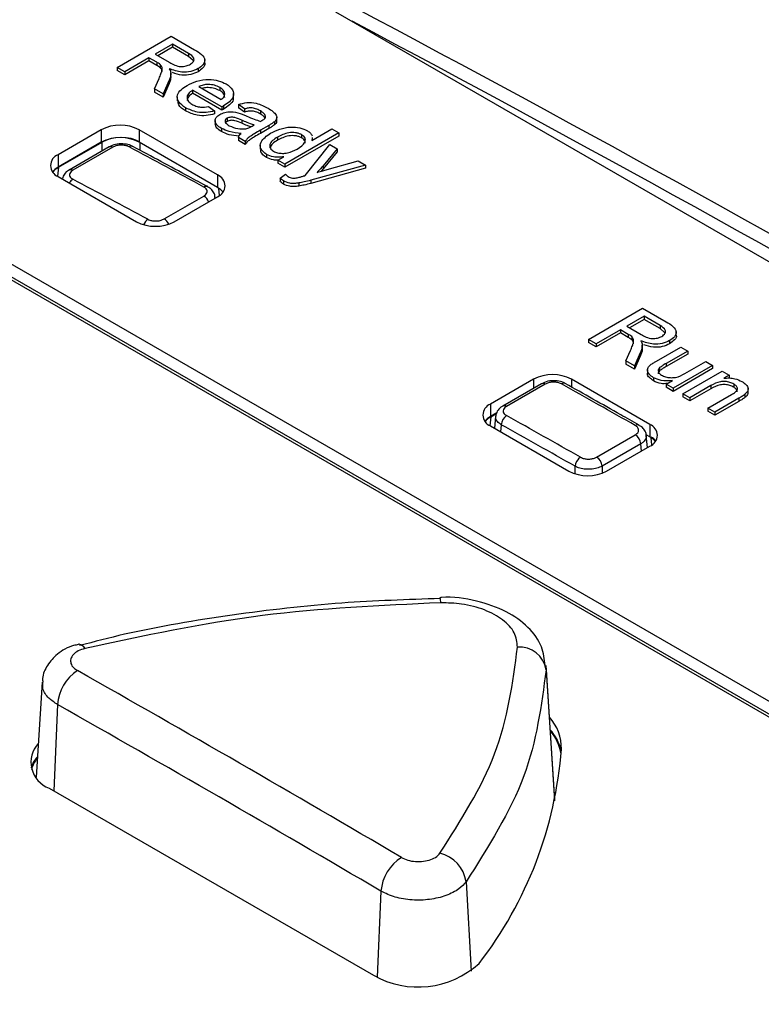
# Paper-space layout 'Sheet1' of a CAD drawing. Header units: millimetres. Extents: x -1 to 420, y -14 to 297.
# Tile 96 of 110: x 325.79 to 329.67, y 244.52 to 249.68. Entities that reach past the tile are written whole.
import ezdxf

# ---------------------------------------------------------------- set-up
doc = ezdxf.new("R2010")
doc.units = ezdxf.units.MM

psp = doc.layouts.new('Sheet1')

# ---------------------------------------------------------------- linework, layer by layer
at = {"color": 7, "linetype": 'Continuous', "lineweight": 25}
for p, q in [((327.4448, 249.7222), (334.6856, 245.5422)), ((326.3014, 249.4306), (326.5843, 249.5939)), ((326.5915, 249.552), (326.5009, 249.4997)), ((326.5843, 249.5939), (326.707, 249.523)), ((326.6758, 249.5033), (326.5915, 249.552)), ((326.5915, 249.552), (326.5915, 249.5357)), ((326.5009, 249.4997), (326.5766, 249.4559)), ((326.5915, 249.5357), (326.515, 249.4915)), ((326.6758, 249.487), (326.5915, 249.5357)), ((326.6758, 249.5033), (326.6758, 249.487)), ((326.4682, 249.4808), (326.3413, 249.4076)), ((326.4682, 249.4645), (326.3413, 249.3912)), ((326.5091, 249.4572), (326.4682, 249.4808)), ((326.4682, 249.4808), (326.4682, 249.4645)), ((326.5091, 249.4409), (326.4682, 249.4645)), ((326.5091, 249.4572), (326.5091, 249.4409)), ((326.5274, 249.4451), (326.5274, 249.4288)), ((326.699, 249.4663), (326.6758, 249.487)), ((326.76, 249.4509), (326.76, 249.4713)), ((326.3413, 249.4076), (326.3014, 249.4306)), ((326.3014, 249.4306), (326.3014, 249.4142)), ((326.3413, 249.3912), (326.3014, 249.4142)), ((326.3413, 249.4076), (326.3413, 249.3912)), ((326.5826, 249.3805), (326.5826, 249.4009)), ((326.7256, 249.4242), (326.7256, 249.4079)), ((326.4965, 249.318), (326.5209, 249.3728)), ((326.5739, 249.3635), (326.5422, 249.2916)), ((326.5739, 249.3471), (326.5422, 249.2753)), ((326.5739, 249.3635), (326.5739, 249.3471)), ((326.5422, 249.2916), (326.4965, 249.318)), ((326.4965, 249.318), (326.4965, 249.3017)), ((326.5422, 249.2753), (326.4965, 249.3017)), ((326.5422, 249.2916), (326.5422, 249.2753)), ((326.8488, 249.2234), (326.6967, 249.3113)), ((326.6967, 249.3113), (326.6967, 249.2949)), ((326.8488, 249.2071), (326.6967, 249.2949)), ((326.7293, 249.3301), (326.8454, 249.2631)), ((326.8392, 249.3253), (326.8392, 249.309)), ((326.9111, 249.2737), (326.9111, 249.2941)), ((326.6164, 249.2767), (326.6164, 249.2563)), ((326.66, 249.2194), (326.66, 249.2031)), ((326.7797, 249.2257), (326.8116, 249.2031)), ((326.8116, 249.2031), (326.8116, 249.1867)), ((326.8488, 249.2234), (326.8488, 249.2071)), ((326.8583, 249.2287), (326.8583, 249.2124)), ((326.9687, 249.2129), (326.936, 249.2359)), ((326.936, 249.2359), (326.936, 249.2196)), ((326.9687, 249.1965), (326.936, 249.2196)), ((326.9687, 249.2129), (326.9687, 249.1965)), ((327.0522, 249.2023), (327.0522, 249.186)), ((326.814, 249.1529), (326.814, 249.1325)), ((326.8768, 249.1477), (326.8694, 249.1412)), ((326.8768, 249.164), (326.8768, 249.1477)), ((326.9536, 249.1541), (326.9536, 249.1378)), ((327.1246, 249.1458), (327.1246, 249.1295)), ((327.1375, 249.15), (327.1375, 249.1704)), ((326.2187, 249.1042), (325.9924, 248.9736)), ((326.2187, 249.1042), (326.2187, 249.0389)), ((326.8268, 248.8674), (326.4167, 249.1042)), ((326.4167, 249.1042), (326.4167, 249.0389)), ((326.8477, 249.111), (326.8477, 249.0947)), ((327.0087, 249.1231), (327.0194, 249.1291)), ((327.0954, 249.1269), (327.0511, 249.1014)), ((327.0954, 249.1106), (327.0511, 249.0851)), ((327.0511, 249.1014), (327.0511, 249.0851)), ((327.0954, 249.1269), (327.0954, 249.1106)), ((327.4618, 249.0873), (327.179, 248.924)), ((327.3211, 249.0479), (327.4256, 249.1082)), ((327.4256, 249.1082), (327.4618, 249.0873)), ((327.4618, 249.0873), (327.4618, 249.0709)), ((326.2187, 249.0389), (325.9924, 248.9082)), ((325.9941, 248.9073), (326.2234, 249.0397)), ((326.8268, 248.8021), (326.4167, 249.0389)), ((326.9723, 249.0433), (326.936, 249.0642)), ((326.936, 249.0642), (326.936, 249.0479)), ((326.9723, 249.027), (326.936, 249.0479)), ((326.9723, 249.0433), (326.9723, 249.027)), ((327.1408, 249.0652), (327.1408, 249.0489)), ((327.4618, 249.0709), (327.179, 248.9077)), ((327.2669, 249.0784), (327.2669, 249.062)), ((327.3215, 249.0608), (327.3211, 249.0479)), ((327.3236, 249.0494), (327.3236, 249.0628)), ((326.2602, 249.0141), (326.0509, 248.8933)), ((326.2791, 249.0128), (326.0698, 248.8919)), ((327.0509, 249.0233), (327.0509, 249.0029)), ((327.2859, 248.8643), (327.4147, 249.0266)), ((327.453, 249.0044), (327.3801, 248.9155)), ((327.453, 248.9881), (327.3801, 248.8991)), ((327.4147, 249.0266), (327.453, 249.0044)), ((327.453, 249.0044), (327.453, 248.9881)), ((325.9924, 248.9736), (325.9924, 248.9082)), ((327.0834, 248.975), (327.0834, 248.9586)), ((327.1427, 248.9449), (327.1739, 248.9629)), ((327.179, 248.924), (327.1427, 248.9449)), ((327.1427, 248.9449), (327.1427, 248.9286)), ((327.179, 248.9077), (327.1427, 248.9286)), ((327.4007, 248.8955), (327.5633, 248.9407)), ((327.5633, 248.9407), (327.6015, 248.9187)), ((327.179, 248.924), (327.179, 248.9077)), ((327.6015, 248.9187), (327.3159, 248.8393)), ((327.6015, 248.9024), (327.3159, 248.823)), ((327.3801, 248.8991), (327.3695, 248.8869)), ((327.3801, 248.9155), (327.3801, 248.8991)), ((327.6015, 248.9187), (327.6015, 248.9024)), ((325.9924, 248.8593), (326.4025, 248.6225)), ((326.8268, 248.8674), (326.8268, 248.8021)), ((327.154, 248.851), (327.182, 248.8713)), ((327.154, 248.851), (327.154, 248.8346)), ((327.1722, 248.8358), (327.1722, 248.8195)), ((327.2529, 248.8253), (327.2529, 248.8089)), ((327.3159, 248.8393), (327.3159, 248.823)), ((325.076, 248.7221), (332.9249, 244.191)), ((332.9815, 244.2237), (325.1326, 248.7548)), ((326.5478, 248.637), (326.7553, 248.7568)), ((326.6005, 248.6225), (326.8268, 248.7531)), ((326.8143, 248.7459), (326.8136, 248.753)), ((325.076, 248.7058), (332.9249, 244.1747)), ((328.7691, 248.0061), (329.0519, 248.1693)), ((329.0519, 248.1693), (329.1746, 248.0985)), ((329.0592, 248.1275), (328.9685, 248.0751)), ((329.0592, 248.1111), (328.9826, 248.067)), ((329.1435, 248.0788), (329.0592, 248.1275)), ((329.0592, 248.1275), (329.0592, 248.1111)), ((329.1435, 248.0625), (329.0592, 248.1111)), ((328.9359, 248.0563), (328.8089, 247.983)), ((328.9767, 248.0327), (328.9359, 248.0563)), ((328.9359, 248.0563), (328.9359, 248.04)), ((328.9685, 248.0751), (329.0443, 248.0314)), ((329.1435, 248.0788), (329.1435, 248.0625)), ((329.1666, 248.0418), (329.1435, 248.0625)), ((328.8089, 247.983), (328.7691, 248.0061)), ((328.7691, 248.0061), (328.7691, 247.9897)), ((328.9359, 248.04), (328.8089, 247.9667)), ((328.9767, 248.0164), (328.9359, 248.04)), ((328.9767, 248.0327), (328.9767, 248.0164)), ((328.9951, 248.0206), (328.9951, 248.0043)), ((329.2276, 248.0264), (329.2276, 248.0468)), ((328.8089, 247.9667), (328.7691, 247.9897)), ((328.8089, 247.983), (328.8089, 247.9667)), ((329.0502, 247.956), (329.0502, 247.9764)), ((329.1239, 247.8927), (329.2513, 247.9663)), ((329.1932, 247.9997), (329.1932, 247.9834)), ((329.2513, 247.9663), (329.2876, 247.9453)), ((328.9641, 247.8935), (328.9886, 247.9483)), ((329.0415, 247.9389), (329.0098, 247.8671)), ((329.0415, 247.9226), (329.0098, 247.8507)), ((329.0415, 247.9389), (329.0415, 247.9226)), ((329.2876, 247.9453), (329.1752, 247.8804)), ((329.2876, 247.929), (329.1752, 247.8641)), ((329.2876, 247.9453), (329.2876, 247.929)), ((329.0098, 247.8671), (328.9641, 247.8935)), ((328.9641, 247.8935), (328.9641, 247.8771)), ((329.0098, 247.8507), (328.9641, 247.8771)), ((329.0098, 247.8671), (329.0098, 247.8507)), ((329.077, 247.848), (329.077, 247.8276)), ((329.141, 247.8583), (329.141, 247.842)), ((329.1752, 247.8804), (329.1752, 247.8641)), ((329.4181, 247.87), (329.2115, 247.7507)), ((329.4181, 247.8537), (329.2115, 247.7343)), ((329.2733, 247.8282), (329.3819, 247.8909)), ((329.3819, 247.8909), (329.4181, 247.87)), ((329.4181, 247.87), (329.4181, 247.8537)), ((328.4814, 247.7979), (328.2552, 247.6673)), ((329.0895, 247.5612), (328.6794, 247.7979)), ((329.1087, 247.8058), (329.1087, 247.7894)), ((329.2622, 247.7214), (329.4689, 247.8407)), ((329.4689, 247.8407), (329.5052, 247.8197)), ((329.5052, 247.8197), (329.4763, 247.8031)), ((329.5052, 247.8197), (329.5052, 247.8034)), ((328.5229, 247.7742), (328.3199, 247.657)), ((328.5425, 247.7724), (328.3395, 247.6553)), ((329.1752, 247.7716), (329.209, 247.7911)), ((329.2115, 247.7507), (329.1752, 247.7716)), ((329.1752, 247.7716), (329.1752, 247.7553)), ((329.2115, 247.7343), (329.1752, 247.7553)), ((329.2115, 247.7507), (329.2115, 247.7343)), ((329.4093, 247.7644), (329.2985, 247.7004)), ((329.4093, 247.7481), (329.2985, 247.6841)), ((329.4093, 247.7644), (329.4093, 247.7481)), ((329.529, 247.7725), (329.529, 247.7561)), ((329.6038, 247.728), (329.6038, 247.7484)), ((329.2985, 247.7004), (329.2622, 247.7214)), ((329.2622, 247.7214), (329.2622, 247.705)), ((329.2985, 247.6841), (329.2622, 247.705)), ((329.2985, 247.7004), (329.2985, 247.6841)), ((329.3928, 247.646), (329.5162, 247.7172)), ((329.5555, 247.6981), (329.429, 247.6251)), ((329.5555, 247.6981), (329.5555, 247.6817)), ((329.5875, 247.7187), (329.5875, 247.7024)), ((328.2552, 247.6673), (328.2552, 247.602)), ((329.429, 247.6251), (329.3928, 247.646)), ((329.3928, 247.646), (329.3928, 247.6297)), ((329.5555, 247.6817), (329.429, 247.6087)), ((328.2882, 247.6211), (328.2552, 247.602)), ((328.2568, 247.601), (328.287, 247.6184)), ((328.2826, 247.6036), (328.2769, 247.5404)), ((329.429, 247.6087), (329.3928, 247.6297)), ((329.429, 247.6251), (329.429, 247.6087)), ((328.2552, 247.553), (328.6653, 247.3162)), ((329.0895, 247.5612), (329.0895, 247.4958)), ((328.8112, 247.3899), (329.0136, 247.5067)), ((329.0895, 247.4958), (329.0706, 247.5068)), ((329.077, 247.4396), (329.0712, 247.5037)), ((329.0421, 247.4593), (328.8397, 247.3425)), ((328.8633, 247.3162), (329.0895, 247.4469)), ((328.5417, 246.2973), (328.5466, 246.2766)), ((328.5917, 245.5945), (328.5465, 246.2979)), ((325.9094, 246.2112), (325.8774, 245.7131)), ((325.9457, 245.6565), (327.6428, 244.6768))]:
    psp.add_line(p, q, dxfattribs=at)
at = {"color": 8, "linetype": 'Continuous', "lineweight": 25}
for p, q in [((326.2234, 248.9929), (326.2234, 249.0397)), ((326.4211, 249.0363), (326.4211, 248.9965)), ((325.9941, 248.9073), (325.9899, 248.8608)), ((326.8379, 248.7604), (326.8346, 248.7972)), ((326.8128, 248.7529), (326.8119, 248.7445)), ((328.4814, 247.7979), (328.4814, 247.7502)), ((328.6794, 247.7979), (328.6794, 247.7569)), ((328.2568, 247.601), (328.2526, 247.5545)), ((328.3118, 247.5596), (328.3084, 247.5223)), ((329.1007, 247.4541), (329.0973, 247.491)), ((329.0455, 247.4215), (329.0421, 247.4593)), ((328.6985, 247.302), (328.6985, 247.342)), ((328.8397, 247.3425), (328.8397, 247.3053)), ((328.5466, 246.2766), (328.5907, 245.5896)), ((325.9894, 246.0942), (325.9694, 245.6428)), ((328.1279, 245.1661), (328.1552, 244.6978)), ((327.6822, 245.1169), (327.6623, 244.6664))]:
    psp.add_line(p, q, dxfattribs=at)
at = {"color": 7, "linetype": 'Continuous', "lineweight": 25, "flags": 128}
for points in [[(325.9924, 248.9082), (325.975, 248.896), (325.9634, 248.8837)], [(326.8559, 248.7776), (326.8442, 248.7899), (326.8268, 248.8021)], [(328.2552, 247.602), (328.2377, 247.5897), (328.2261, 247.5775)], [(329.1186, 247.4714), (329.107, 247.4836), (329.0895, 247.4958)], [(327.9928, 246.6545), (327.9929, 246.6543), (327.993, 246.6542)], [(326.1025, 246.4106), (326.1024, 246.4106), (326.099, 246.4102)]]:
    psp.add_lwpolyline(points, dxfattribs=at)
at = {"color": 7, "linetype": 'Continuous', "lineweight": 25}
for centre, radius, start, end in [((326.3177, 248.9131), 0.2152, 62.61, 117.39), ((326.3177, 248.8478), 0.2152, 62.61, 117.39), ((326.2684, 248.9967), 0.0192, 56.353, 115.3585), ((326.3755, 248.9981), 0.0202, 65.9292, 125.5684), ((326.0141, 248.9164), 0.0611, 110.7839, 249.2161), ((326.8051, 248.8103), 0.0611, 290.7839, 69.2161), ((326.5015, 248.8136), 0.2152, 242.61, 297.39), ((328.5804, 247.6069), 0.2152, 62.61, 117.39), ((328.5312, 247.7564), 0.0196, 54.8093, 115.0056), ((328.6389, 247.7569), 0.0199, 65.4636, 125.9039), ((328.2768, 247.6102), 0.0611, 110.7839, 249.2161), ((328.3728, 247.5557), 0.0612, 122.8652, 176.3622), ((329.0679, 247.504), 0.0611, 290.7839, 69.2161), ((328.9805, 247.4545), 0.0618, 4.4374, 57.6115), ((328.7598, 247.3378), 0.0614, 122.8335, 176.1179), ((328.7781, 247.3377), 0.0618, 4.4374, 57.6115), ((328.7643, 247.5073), 0.2152, 242.61, 297.39), ((328.4057, 246.2524), 0.143, 9.7264, 93.4337), ((326.2192, 246.0783), 0.2304, 122.8231, 176.0578), ((328.3843, 245.8656), 0.2422, 358.8983, 42.1927), ((328.3761, 245.7908), 0.2575, 13.9289, 41.817), ((328.3783, 245.7955), 0.2498, 9.1616, 40.461), ((325.9949, 245.7924), 0.1445, 137.2832, 250.099), ((326.5456, 246.0155), 2.0867, 322.2689, 355.7537), ((325.9941, 245.7182), 0.15, 137.1055, 162.7551), ((325.9944, 245.7197), 0.1451, 139.6665, 166.1116), ((327.9153, 245.0965), 0.234, 122.6468, 175.0051), ((327.9506, 245.1408), 0.1791, 8.1226, 76.9609), ((327.8769, 245.0885), 0.4736, 240.3805, 312.3575)]:
    psp.add_arc(centre, radius, start, end, dxfattribs=at)
at = {"color": 8, "linetype": 'Continuous', "lineweight": 25}
for centre, radius, start, end in [((326.059, 248.8754), 0.0197, 57.1185, 114.1778), ((326.0988, 248.7987), 0.0545, 121.9928, 150.7761), ((326.7671, 248.788), 0.0199, 66.0724, 126), ((326.7239, 248.7051), 0.0605, 20.6232, 58.7107), ((326.4949, 248.5859), 0.0587, 122.7845, 158.8967), ((326.5166, 248.5856), 0.0601, 23.6108, 58.731), ((328.3282, 247.6392), 0.0197, 54.8866, 114.5432), ((329.0253, 247.5389), 0.02, 66.1734, 125.817), ((327.8096, 246.6245), 0.1857, 0.7984, 9.2037), ((326.0927, 246.3649), 0.0467, 29.1176, 77.9673)]:
    psp.add_arc(centre, radius, start, end, dxfattribs=at)
at = {"color": 7, "linetype": 'Continuous', "lineweight": 25}
for centre, major_axis, ratio, start_param, end_param in [((326.2496, 136.8367), (-60.6569, 117.751), 0.606745, 5.48833, 5.565531), ((326.3223, 248.9823), (0.14, 0), 0.578871, 0.786768, 2.354825), ((334.8539, 141.8039), (-71.0797, 111.7099), 0.546423, 5.508495, 5.512691), ((326.0935, 248.8502), (0.1404, 0), 0.575709, 2.357564, 2.734798), ((324.7632, 135.9787), (-60.6381, 117.7156), 0.606747, 5.561133, 5.56533), ((334.8539, 141.8039), (-71.0797, 111.7099), 0.546423, 5.484325, 5.488458), ((328.3562, 247.544), (0.1404, 0), 0.575709, 2.357564, 2.734798), ((324.7632, 135.9787), (-60.6381, 117.7156), 0.606747, 5.536964, 5.541096), ((324.735, 135.9641), (-60.618, 117.681), 0.606756, 5.536973, 5.541106), ((328.9976, 247.4378), (0.1404, 0), 0.575709, 0.487067, 0.784029), ((322.0425, 134.8816), (-60.6613, 117.7485), 0.606724, 5.517852, 5.53596), ((321.9366, 134.8269), (-60.5859, 117.6187), 0.606756, 5.517889, 5.535996)]:
    psp.add_ellipse(centre, major_axis=major_axis, ratio=ratio, start_param=start_param, end_param=end_param, dxfattribs=at)
at = {"color": 8, "linetype": 'Continuous', "lineweight": 25}
psp.add_ellipse((326.2143, 136.8185), major_axis=(-60.6317, 117.7077), ratio=0.606756, start_param=5.488668, end_param=5.565245, dxfattribs=at)
at = {"color": 7, "linetype": 'Continuous', "lineweight": 25}
for points, knots in [([(326.6848, 249.4468), (326.6914, 249.4515), (326.7044, 249.4611), (326.7052, 249.4842), (326.687, 249.4961), (326.6758, 249.5033)], [0, 0, 0, 0, 0.280393, 0.559974, 1, 1, 1, 1]), ([(326.707, 249.523), (326.7199, 249.5154), (326.7455, 249.5003), (326.7649, 249.4713), (326.7531, 249.4437), (326.7348, 249.4307), (326.7256, 249.4242)], [0, 0, 0, 0, 0.281669, 0.559208, 0.779411, 1, 1, 1, 1]), ([(326.5274, 249.4451), (326.5243, 249.4475), (326.5186, 249.4518), (326.512, 249.4556), (326.5091, 249.4572)], [0, 0, 0, 0, 0.559816, 1, 1, 1, 1]), ([(326.5209, 249.3728), (326.5244, 249.381), (326.5302, 249.3945), (326.5362, 249.4133), (326.5389, 249.43), (326.5313, 249.4401), (326.5274, 249.4451)], [0, 0, 0, 0, 0.340614, 0.560974, 0.780774, 1, 1, 1, 1]), ([(326.5766, 249.4559), (326.585, 249.4513), (326.6017, 249.442), (326.6323, 249.4335), (326.6633, 249.4368), (326.6777, 249.4435), (326.6848, 249.4468)], [0, 0, 0, 0, 0.281561, 0.560241, 0.779864, 1, 1, 1, 1]), ([(326.7598, 249.4529), (326.7599, 249.4528), (326.7645, 249.4449), (326.7513, 249.4271), (326.7342, 249.4143), (326.7256, 249.4079)], [0, 0, 0, 0, 0.005906, 0.502517, 1, 1, 1, 1]), ([(326.5274, 249.4288), (326.5243, 249.4312), (326.5186, 249.4354), (326.512, 249.4392), (326.5091, 249.4409)], [0, 0, 0, 0, 0.559816, 1, 1, 1, 1]), ([(326.5363, 249.4077), (326.5365, 249.4096), (326.5374, 249.417), (326.5317, 249.4238), (326.5274, 249.4288)], [0, 0, 0, 0, 0.2607284, 1, 1, 1, 1]), ([(326.5826, 249.4029), (326.5823, 249.3954), (326.5818, 249.3821), (326.5763, 249.3692), (326.5739, 249.3635)], [0, 0, 0, 0, 0.559789, 1, 1, 1, 1]), ([(326.7256, 249.4242), (326.7134, 249.4185), (326.689, 249.4072), (326.6303, 249.4033), (326.5957, 249.4159), (326.5745, 249.4236)], [0, 0, 0, 0, 0.280518, 0.5604876, 1, 1, 1, 1]), ([(326.5745, 249.4236), (326.5767, 249.4199), (326.5807, 249.4131), (326.582, 249.406), (326.5826, 249.4029)], [0, 0, 0, 0, 0.5601638, 1, 1, 1, 1]), ([(326.7256, 249.4079), (326.7134, 249.4022), (326.689, 249.3909), (326.6363, 249.387), (326.6068, 249.3974), (326.5907, 249.4031)], [0, 0, 0, 0, 0.31423, 0.627846, 1, 1, 1, 1]), ([(326.5821, 249.3826), (326.5819, 249.3764), (326.5813, 249.3645), (326.5763, 249.3528), (326.5739, 249.3471)], [0, 0, 0, 0, 0.510326, 1, 1, 1, 1]), ([(326.6677, 249.3364), (326.684, 249.3447), (326.7163, 249.3614), (326.777, 249.3699), (326.8329, 249.3631), (326.8589, 249.3504), (326.872, 249.344)], [0, 0, 0, 0, 0.2807417, 0.5597725, 0.7796612, 1, 1, 1, 1]), ([(326.8392, 249.3253), (326.8304, 249.3296), (326.8129, 249.3381), (326.7808, 249.3421), (326.7512, 249.3393), (326.7366, 249.3332), (326.7293, 249.3301)], [0, 0, 0, 0, 0.280194, 0.559731, 0.779648, 1, 1, 1, 1]), ([(326.872, 249.344), (326.8853, 249.3344), (326.9118, 249.3151), (326.9134, 249.2791), (326.8917, 249.25), (326.8694, 249.2358), (326.8583, 249.2287)], [0, 0, 0, 0, 0.279362, 0.558401, 0.778879, 1, 1, 1, 1]), ([(326.66, 249.2194), (326.6461, 249.229), (326.6183, 249.2482), (326.613, 249.2846), (326.6338, 249.3147), (326.6564, 249.3292), (326.6677, 249.3364)], [0, 0, 0, 0, 0.279959, 0.558661, 0.778996, 1, 1, 1, 1]), ([(326.6967, 249.3113), (326.6884, 249.3052), (326.672, 249.2931), (326.6647, 249.2714), (326.6729, 249.2518), (326.6864, 249.2425), (326.6932, 249.2379)], [0, 0, 0, 0, 0.280644, 0.559685, 0.779648, 1, 1, 1, 1]), ([(326.6967, 249.2949), (326.6881, 249.2889), (326.672, 249.2775), (326.6694, 249.263), (326.6683, 249.2561)], [0, 0, 0, 0, 0.532247, 1, 1, 1, 1]), ([(326.8392, 249.309), (326.8304, 249.3133), (326.8128, 249.3219), (326.781, 249.3255), (326.7577, 249.3242), (326.7485, 249.3207), (326.7468, 249.32)], [0, 0, 0, 0, 0.337251, 0.673712, 0.938411, 1, 1, 1, 1]), ([(326.8655, 249.2901), (326.864, 249.2975), (326.8613, 249.3109), (326.846, 249.3209), (326.8392, 249.3253)], [0, 0, 0, 0, 0.5585145, 1, 1, 1, 1]), ([(326.8655, 249.2738), (326.864, 249.2812), (326.8613, 249.2946), (326.846, 249.3045), (326.8392, 249.309)], [0, 0, 0, 0, 0.5585145, 1, 1, 1, 1]), ([(326.8454, 249.2631), (326.8513, 249.2676), (326.8619, 249.2757), (326.8644, 249.2857), (326.8655, 249.2901)], [0, 0, 0, 0, 0.560643, 1, 1, 1, 1]), ([(326.66, 249.2031), (326.6451, 249.2127), (326.6202, 249.2288), (326.6202, 249.25), (326.6201, 249.2586)], [0, 0, 0, 0, 0.596077, 1, 1, 1, 1]), ([(326.6932, 249.2379), (326.6998, 249.2345), (326.713, 249.2277), (326.7433, 249.2206), (326.7659, 249.2237), (326.7797, 249.2257)], [0, 0, 0, 0, 0.281265, 0.561889, 1, 1, 1, 1]), ([(326.9073, 249.2757), (326.9083, 249.2707), (326.9112, 249.2562), (326.8908, 249.2337), (326.8691, 249.2195), (326.8583, 249.2124)], [0, 0, 0, 0, 0.2041174, 0.6014788, 1, 1, 1, 1]), ([(326.936, 249.2359), (326.9506, 249.2405), (326.9797, 249.2496), (327.0405, 249.2434), (327.072, 249.2273), (327.0913, 249.2174)], [0, 0, 0, 0, 0.28043, 0.5593, 1, 1, 1, 1]), ([(326.8116, 249.2031), (326.7972, 249.1995), (326.7685, 249.1923), (326.7105, 249.1953), (326.6791, 249.2103), (326.66, 249.2194)], [0, 0, 0, 0, 0.280608, 0.5608405, 1, 1, 1, 1]), ([(326.8116, 249.1867), (326.7972, 249.1831), (326.7685, 249.176), (326.7105, 249.179), (326.6791, 249.194), (326.66, 249.2031)], [0, 0, 0, 0, 0.280608, 0.5608405, 1, 1, 1, 1]), ([(326.8385, 249.1838), (326.8469, 249.1877), (326.8638, 249.1956), (326.9034, 249.2002), (326.9294, 249.1938), (326.9452, 249.1899)], [0, 0, 0, 0, 0.28046, 0.560983, 1, 1, 1, 1]), ([(326.8583, 249.2287), (326.8565, 249.2277), (326.8534, 249.2259), (326.8502, 249.2242), (326.8488, 249.2234)], [0, 0, 0, 0, 0.559962, 1, 1, 1, 1]), ([(326.8583, 249.2124), (326.8565, 249.2114), (326.8534, 249.2096), (326.8502, 249.2079), (326.8488, 249.2071)], [0, 0, 0, 0, 0.559962, 1, 1, 1, 1]), ([(326.9452, 249.1899), (326.9519, 249.1874), (326.964, 249.183), (326.9752, 249.1779), (326.9802, 249.1757)], [0, 0, 0, 0, 0.5599275, 1, 1, 1, 1]), ([(327.0522, 249.2023), (327.0458, 249.2058), (327.0331, 249.2127), (327.0105, 249.2194), (326.9872, 249.2181), (326.9749, 249.2146), (326.9687, 249.2129)], [0, 0, 0, 0, 0.280849, 0.559733, 0.77948, 1, 1, 1, 1]), ([(327.0522, 249.186), (327.0458, 249.1895), (327.0331, 249.1964), (327.0105, 249.2031), (326.9872, 249.2018), (326.9749, 249.1983), (326.9687, 249.1965)], [0, 0, 0, 0, 0.280849, 0.559733, 0.77948, 1, 1, 1, 1]), ([(327.0789, 249.1743), (327.0761, 249.1802), (327.0712, 249.1909), (327.058, 249.1988), (327.0522, 249.2023)], [0, 0, 0, 0, 0.557842, 1, 1, 1, 1]), ([(327.0913, 249.2174), (327.1092, 249.2059), (327.1341, 249.1899), (327.1396, 249.1618), (327.1296, 249.1512), (327.1246, 249.1458)], [0, 0, 0, 0, 0.5592601, 0.7791898, 1, 1, 1, 1]), ([(326.8477, 249.111), (326.8388, 249.1168), (326.821, 249.1283), (326.8113, 249.1498), (326.8182, 249.1698), (326.8317, 249.1791), (326.8385, 249.1838)], [0, 0, 0, 0, 0.28081, 0.559701, 0.779706, 1, 1, 1, 1]), ([(326.8477, 249.0947), (326.8385, 249.1005), (326.8204, 249.1118), (326.8163, 249.1271), (326.8143, 249.1346)], [0, 0, 0, 0, 0.508245, 1, 1, 1, 1]), ([(326.8768, 249.164), (326.8738, 249.1619), (326.8678, 249.1575), (326.8659, 249.149), (326.8702, 249.1371), (326.881, 249.13), (326.8887, 249.1251)], [0, 0, 0, 0, 0.186563, 0.373478, 0.560627, 1, 1, 1, 1]), ([(326.9536, 249.1541), (326.9422, 249.1595), (326.9279, 249.1661), (326.9069, 249.1698), (326.8959, 249.1699), (326.8852, 249.1681), (326.8796, 249.1654), (326.8768, 249.164)], [0, 0, 0, 0, 0.500298, 0.625323, 0.750296, 0.875163, 1, 1, 1, 1]), ([(326.9536, 249.1378), (326.9422, 249.1431), (326.9279, 249.1498), (326.9069, 249.1535), (326.8959, 249.1535), (326.8852, 249.1517), (326.8796, 249.149), (326.8768, 249.1477)], [0, 0, 0, 0, 0.500298, 0.625323, 0.750296, 0.875163, 1, 1, 1, 1]), ([(327.0194, 249.1291), (327.0066, 249.1333), (326.9836, 249.1408), (326.9628, 249.15), (326.9536, 249.1541)], [0, 0, 0, 0, 0.5597675, 1, 1, 1, 1]), ([(327.001, 249.1192), (326.9944, 249.1213), (326.9778, 249.1268), (326.9627, 249.1337), (326.9536, 249.1378)], [0, 0, 0, 0, 0.394669, 1, 1, 1, 1]), ([(326.9802, 249.1757), (326.993, 249.17), (327.0157, 249.1598), (327.0408, 249.1517), (327.0519, 249.1481)], [0, 0, 0, 0, 0.5602, 1, 1, 1, 1]), ([(327.0519, 249.1481), (327.0535, 249.149), (327.0564, 249.1506), (327.0592, 249.1521), (327.0605, 249.1528)], [0, 0, 0, 0, 0.560151, 1, 1, 1, 1]), ([(327.075, 249.1641), (327.0731, 249.1678), (327.0689, 249.1763), (327.0581, 249.1825), (327.0522, 249.186)], [0, 0, 0, 0, 0.446966, 1, 1, 1, 1]), ([(327.0605, 249.1528), (327.0662, 249.1563), (327.0763, 249.1623), (327.0781, 249.1706), (327.0789, 249.1743)], [0, 0, 0, 0, 0.5619337, 1, 1, 1, 1]), ([(327.1246, 249.1458), (327.1195, 249.1422), (327.1103, 249.1356), (327.1, 249.1296), (327.0954, 249.1269)], [0, 0, 0, 0, 0.559777, 1, 1, 1, 1]), ([(327.1357, 249.152), (327.1362, 249.1499), (327.138, 249.1419), (327.1303, 249.1348), (327.1246, 249.1295)], [0, 0, 0, 0, 0.254438, 1, 1, 1, 1]), ([(326.9505, 249.0852), (326.9289, 249.087), (326.8904, 249.0903), (326.8608, 249.1047), (326.8477, 249.111)], [0, 0, 0, 0, 0.559971, 1, 1, 1, 1]), ([(326.939, 249.0705), (326.9215, 249.0721), (326.8871, 249.0752), (326.8607, 249.0883), (326.8477, 249.0947)], [0, 0, 0, 0, 0.509044, 1, 1, 1, 1]), ([(326.8887, 249.1251), (326.903, 249.1186), (326.9286, 249.1071), (326.9606, 249.1089), (326.9747, 249.1097)], [0, 0, 0, 0, 0.559747, 1, 1, 1, 1]), ([(326.936, 249.0642), (326.9375, 249.0684), (326.9402, 249.0759), (326.9474, 249.0823), (326.9505, 249.0852)], [0, 0, 0, 0, 0.559672, 1, 1, 1, 1]), ([(327.0511, 249.1014), (327.0409, 249.0954), (327.0239, 249.0855), (327.001, 249.0714), (326.9832, 249.0585), (326.9759, 249.0484), (326.9723, 249.0433)], [0, 0, 0, 0, 0.340207, 0.560351, 0.780181, 1, 1, 1, 1]), ([(327.0511, 249.0851), (327.0409, 249.0791), (327.0239, 249.0692), (327.001, 249.0551), (326.9832, 249.0422), (326.9759, 249.032), (326.9723, 249.027)], [0, 0, 0, 0, 0.340207, 0.560351, 0.780181, 1, 1, 1, 1]), ([(326.9747, 249.1097), (326.9817, 249.1116), (326.9944, 249.115), (327.0043, 249.1207), (327.0087, 249.1231)], [0, 0, 0, 0, 0.558968, 1, 1, 1, 1]), ([(327.0834, 248.975), (327.0715, 248.9846), (327.0476, 249.0037), (327.0513, 249.0481), (327.0843, 249.0717), (327.1045, 249.0861)], [0, 0, 0, 0, 0.279617, 0.559899, 1, 1, 1, 1]), ([(327.1246, 249.1295), (327.1195, 249.1258), (327.1103, 249.1192), (327.1, 249.1132), (327.0954, 249.1106)], [0, 0, 0, 0, 0.559777, 1, 1, 1, 1]), ([(327.1045, 249.0861), (327.1198, 249.0939), (327.1504, 249.1093), (327.2056, 249.1204), (327.2594, 249.116), (327.2846, 249.1044), (327.2972, 249.0986)], [0, 0, 0, 0, 0.280961, 0.560444, 0.780132, 1, 1, 1, 1]), ([(327.2669, 249.0784), (327.2623, 249.0807), (327.2532, 249.0852), (327.2305, 249.0902), (327.1866, 249.0892), (327.1591, 249.0748), (327.1408, 249.0652)], [0, 0, 0, 0, 0.125736, 0.25136, 0.501028, 1, 1, 1, 1]), ([(327.2972, 249.0986), (327.3031, 249.0947), (327.315, 249.0869), (327.3196, 249.0769), (327.3219, 249.0719)], [0, 0, 0, 0, 0.500201, 1, 1, 1, 1]), ([(327.1408, 249.0652), (327.1316, 249.0595), (327.1133, 249.048), (327.099, 249.0274), (327.1005, 249.0066), (327.1133, 248.9967), (327.1197, 248.9917)], [0, 0, 0, 0, 0.281193, 0.560842, 0.780818, 1, 1, 1, 1]), ([(327.1408, 249.0489), (327.1313, 249.0432), (327.1135, 249.0326), (327.1063, 249.0184), (327.1029, 249.0119)], [0, 0, 0, 0, 0.535092, 1, 1, 1, 1]), ([(327.2669, 249.062), (327.2623, 249.0643), (327.2532, 249.0689), (327.2305, 249.0739), (327.1866, 249.0729), (327.1591, 249.0585), (327.1408, 249.0489)], [0, 0, 0, 0, 0.125736, 0.25136, 0.501028, 1, 1, 1, 1]), ([(327.2432, 249.0029), (327.2604, 249.0139), (327.2862, 249.0304), (327.2879, 249.0566), (327.2792, 249.0702), (327.271, 249.0756), (327.2669, 249.0784)], [0, 0, 0, 0, 0.498976, 0.748681, 0.874285, 1, 1, 1, 1]), ([(327.2845, 249.0342), (327.2851, 249.0373), (327.2863, 249.044), (327.279, 249.0539), (327.2709, 249.0593), (327.2669, 249.062)], [0, 0, 0, 0, 0.30255, 0.651122, 1, 1, 1, 1]), ([(326.3834, 249.0161), (326.3824, 249.0168), (326.3734, 249.0238), (326.3484, 249.0292), (326.3117, 249.0311), (326.2799, 249.0252), (326.2656, 249.016), (326.2611, 249.0131)], [0, 0, 0, 0, 0.029705, 0.287605, 0.577843, 0.868346, 1, 1, 1, 1]), ([(326.3638, 249.0145), (326.3604, 249.0161), (326.352, 249.0201), (326.3349, 249.0235), (326.3147, 249.0237), (326.2947, 249.0202), (326.2843, 249.0153), (326.2791, 249.0128)], [0, 0, 0, 0, 0.144561, 0.358554, 0.572217, 0.78611, 1, 1, 1, 1]), ([(326.7754, 248.8061), (326.7428, 248.8237), (326.6122, 248.8941), (326.4817, 248.9641), (326.3838, 249.0166)], [0, 0, 0, 0, 0.249998, 1, 1, 1, 1]), ([(327.0834, 248.9586), (327.0702, 248.9682), (327.0508, 248.9822), (327.0537, 248.9994), (327.0547, 249.0049)], [0, 0, 0, 0, 0.681587, 1, 1, 1, 1]), ([(327.1197, 248.9917), (327.1266, 248.9885), (327.1403, 248.9821), (327.167, 248.9796), (327.2051, 248.9832), (327.2275, 248.9948), (327.2432, 249.0029)], [0, 0, 0, 0, 0.186722, 0.373541, 0.560528, 1, 1, 1, 1]), ([(327.1739, 248.9629), (327.165, 248.9617), (327.1472, 248.9594), (327.1137, 248.9613), (327.0949, 248.9698), (327.0834, 248.975)], [0, 0, 0, 0, 0.2811054, 0.5617271, 1, 1, 1, 1]), ([(327.1427, 248.9442), (327.1349, 248.9444), (327.1125, 248.945), (327.0949, 248.9533), (327.0834, 248.9586)], [0, 0, 0, 0, 0.3508985, 1, 1, 1, 1]), ([(326.0512, 248.8929), (326.05, 248.8925), (326.0393, 248.8879), (326.025, 248.8737), (326.0182, 248.8568), (326.0151, 248.8491)], [0, 0, 0, 0, 0.062272, 0.571859, 1, 1, 1, 1]), ([(326.0698, 248.8919), (326.0668, 248.89), (326.0595, 248.8852), (326.0527, 248.8757), (326.0515, 248.8643), (326.057, 248.8533), (326.0656, 248.8477), (326.0699, 248.8449)], [0, 0, 0, 0, 0.140684, 0.354466, 0.569083, 0.784545, 1, 1, 1, 1]), ([(327.3801, 248.9155), (327.3747, 248.909), (327.3649, 248.8973), (327.3537, 248.8861), (327.3488, 248.8811)], [0, 0, 0, 0, 0.559946, 1, 1, 1, 1]), ([(327.3488, 248.8811), (327.3585, 248.8838), (327.3758, 248.8887), (327.3931, 248.8934), (327.4007, 248.8955)], [0, 0, 0, 0, 0.560019, 1, 1, 1, 1]), ([(327.1722, 248.8358), (327.1682, 248.8384), (327.1612, 248.8431), (327.1562, 248.8486), (327.154, 248.851)], [0, 0, 0, 0, 0.559697, 1, 1, 1, 1]), ([(327.1722, 248.8195), (327.1682, 248.8221), (327.1612, 248.8268), (327.1562, 248.8322), (327.154, 248.8346)], [0, 0, 0, 0, 0.559697, 1, 1, 1, 1]), ([(327.2529, 248.8253), (327.2449, 248.8242), (327.2291, 248.8222), (327.1991, 248.8235), (327.1824, 248.8311), (327.1722, 248.8358)], [0, 0, 0, 0, 0.281316, 0.561887, 1, 1, 1, 1]), ([(327.182, 248.8713), (327.1845, 248.8689), (327.1888, 248.8645), (327.1946, 248.8607), (327.1972, 248.8591)], [0, 0, 0, 0, 0.56011, 1, 1, 1, 1]), ([(327.1972, 248.8591), (327.2003, 248.8574), (327.2067, 248.854), (327.2211, 248.8502), (327.2323, 248.8512), (327.2391, 248.8517)], [0, 0, 0, 0, 0.281175, 0.561479, 1, 1, 1, 1]), ([(327.2391, 248.8517), (327.2459, 248.8533), (327.258, 248.8561), (327.2695, 248.8595), (327.2746, 248.8611)], [0, 0, 0, 0, 0.559765, 1, 1, 1, 1]), ([(327.3159, 248.8393), (327.3044, 248.8364), (327.2837, 248.8311), (327.2623, 248.8271), (327.2529, 248.8253)], [0, 0, 0, 0, 0.560088, 1, 1, 1, 1]), ([(327.2746, 248.8611), (327.2767, 248.8617), (327.2805, 248.8627), (327.2842, 248.8638), (327.2859, 248.8643)], [0, 0, 0, 0, 0.560094, 1, 1, 1, 1]), ([(326.7553, 248.7568), (326.7582, 248.7587), (326.7656, 248.7635), (326.7724, 248.7731), (326.7736, 248.7845), (326.7683, 248.7956), (326.7597, 248.8012), (326.7554, 248.8041)], [0, 0, 0, 0, 0.1411048, 0.3559362, 0.5706108, 0.7852987, 1, 1, 1, 1]), ([(326.813, 248.7529), (326.8131, 248.7542), (326.8137, 248.7635), (326.8055, 248.7796), (326.7923, 248.7964), (326.7798, 248.8024), (326.7745, 248.805)], [0, 0, 0, 0, 0.057436, 0.408593, 0.749097, 1, 1, 1, 1]), ([(327.2529, 248.8089), (327.2449, 248.8079), (327.2291, 248.8059), (327.1991, 248.8071), (327.1824, 248.8148), (327.1722, 248.8195)], [0, 0, 0, 0, 0.281316, 0.561887, 1, 1, 1, 1]), ([(327.3159, 248.823), (327.3044, 248.82), (327.2837, 248.8148), (327.2623, 248.8107), (327.2529, 248.8089)], [0, 0, 0, 0, 0.560088, 1, 1, 1, 1]), ([(326.463, 248.6353), (326.4663, 248.6337), (326.4747, 248.6298), (326.4916, 248.6263), (326.512, 248.6261), (326.5321, 248.6295), (326.5425, 248.6345), (326.5478, 248.637)], [0, 0, 0, 0, 0.1395022, 0.3543281, 0.5694267, 0.7847131, 1, 1, 1, 1]), ([(329.1525, 248.0222), (329.159, 248.027), (329.172, 248.0365), (329.1728, 248.0597), (329.1546, 248.0715), (329.1435, 248.0788)], [0, 0, 0, 0, 0.280402, 0.559969, 1, 1, 1, 1]), ([(329.1746, 248.0985), (329.1875, 248.0909), (329.2131, 248.0758), (329.2326, 248.0468), (329.2207, 248.0191), (329.2024, 248.0062), (329.1932, 247.9997)], [0, 0, 0, 0, 0.281671, 0.559197, 0.77941, 1, 1, 1, 1]), ([(328.9951, 248.0206), (328.9919, 248.023), (328.9862, 248.0272), (328.9796, 248.031), (328.9767, 248.0327)], [0, 0, 0, 0, 0.559876, 1, 1, 1, 1]), ([(328.9951, 248.0043), (328.9919, 248.0067), (328.9862, 248.0109), (328.9796, 248.0147), (328.9767, 248.0164)], [0, 0, 0, 0, 0.559876, 1, 1, 1, 1]), ([(328.9886, 247.9483), (328.992, 247.9565), (328.9978, 247.9699), (329.0038, 247.9888), (329.0065, 248.0055), (328.9989, 248.0156), (328.9951, 248.0206)], [0, 0, 0, 0, 0.340607, 0.560962, 0.780758, 1, 1, 1, 1]), ([(329.0039, 247.9832), (329.0041, 247.9851), (329.0051, 247.9925), (328.9993, 247.9993), (328.9951, 248.0043)], [0, 0, 0, 0, 0.26067, 1, 1, 1, 1]), ([(329.0443, 248.0314), (329.0526, 248.0267), (329.0693, 248.0175), (329.1, 248.009), (329.1309, 248.0123), (329.1453, 248.0189), (329.1525, 248.0222)], [0, 0, 0, 0, 0.281561, 0.560241, 0.779864, 1, 1, 1, 1]), ([(329.2274, 248.0284), (329.2275, 248.0283), (329.2321, 248.0203), (329.219, 248.0026), (329.2018, 247.9898), (329.1932, 247.9834)], [0, 0, 0, 0, 0.0058759, 0.5025113, 1, 1, 1, 1]), ([(329.0502, 247.9784), (329.0499, 247.9709), (329.0494, 247.9576), (329.0439, 247.9446), (329.0415, 247.9389)], [0, 0, 0, 0, 0.559802, 1, 1, 1, 1]), ([(329.0498, 247.958), (329.0495, 247.9519), (329.0489, 247.9399), (329.0439, 247.9283), (329.0415, 247.9226)], [0, 0, 0, 0, 0.510355, 1, 1, 1, 1]), ([(329.1932, 247.9997), (329.181, 247.994), (329.1566, 247.9826), (329.0979, 247.9788), (329.0633, 247.9914), (329.0422, 247.9991)], [0, 0, 0, 0, 0.28052, 0.560502, 1, 1, 1, 1]), ([(329.0422, 247.9991), (329.0444, 247.9953), (329.0483, 247.9886), (329.0496, 247.9815), (329.0502, 247.9784)], [0, 0, 0, 0, 0.560097, 1, 1, 1, 1]), ([(329.1932, 247.9834), (329.181, 247.9777), (329.1567, 247.9664), (329.104, 247.9624), (329.0744, 247.9729), (329.0583, 247.9785)], [0, 0, 0, 0, 0.314232, 0.627863, 1, 1, 1, 1]), ([(329.1087, 247.8058), (329.101, 247.8111), (329.0857, 247.8217), (329.0753, 247.8406), (329.079, 247.8587), (329.0886, 247.8681), (329.0934, 247.8728)], [0, 0, 0, 0, 0.280291, 0.560182, 0.779601, 1, 1, 1, 1]), ([(329.0934, 247.8728), (329.0987, 247.8767), (329.1082, 247.8837), (329.1191, 247.8899), (329.1239, 247.8927)], [0, 0, 0, 0, 0.559821, 1, 1, 1, 1]), ([(329.141, 247.8583), (329.1379, 247.8547), (329.1318, 247.8474), (329.1329, 247.8323), (329.1442, 247.824), (329.1511, 247.819)], [0, 0, 0, 0, 0.2808522, 0.5611657, 1, 1, 1, 1]), ([(329.1752, 247.8804), (329.1684, 247.8765), (329.1562, 247.8696), (329.1457, 247.8617), (329.141, 247.8583)], [0, 0, 0, 0, 0.560199, 1, 1, 1, 1]), ([(329.1752, 247.8641), (329.1684, 247.8602), (329.1562, 247.8532), (329.1457, 247.8454), (329.141, 247.842)], [0, 0, 0, 0, 0.560199, 1, 1, 1, 1]), ([(329.1087, 247.7894), (329.1013, 247.7947), (329.0864, 247.8053), (329.0757, 247.8203), (329.0778, 247.8283), (329.0782, 247.8296)], [0, 0, 0, 0, 0.458936, 0.917216, 1, 1, 1, 1]), ([(329.209, 247.7911), (329.1881, 247.7895), (329.1508, 247.7867), (329.1216, 247.7999), (329.1087, 247.8058)], [0, 0, 0, 0, 0.559452, 1, 1, 1, 1]), ([(329.141, 247.842), (329.1375, 247.8383), (329.1326, 247.8332), (329.1335, 247.8275), (329.1338, 247.8259)], [0, 0, 0, 0, 0.71028, 1, 1, 1, 1]), ([(329.1511, 247.819), (329.1579, 247.8158), (329.1715, 247.8094), (329.1973, 247.805), (329.2363, 247.8074), (329.2581, 247.8196), (329.2733, 247.8282)], [0, 0, 0, 0, 0.1871136, 0.3742392, 0.5608326, 1, 1, 1, 1]), ([(329.4763, 247.8031), (329.486, 247.8038), (329.5055, 247.8052), (329.5403, 247.8006), (329.5598, 247.7912), (329.5717, 247.7855)], [0, 0, 0, 0, 0.280547, 0.560825, 1, 1, 1, 1]), ([(328.6468, 247.7746), (328.6459, 247.7754), (328.6369, 247.7826), (328.6119, 247.7885), (328.5752, 247.791), (328.5431, 247.7854), (328.5285, 247.7761), (328.5239, 247.7731)], [0, 0, 0, 0, 0.029503, 0.28686, 0.574584, 0.864571, 1, 1, 1, 1]), ([(328.6272, 247.7731), (328.6239, 247.7747), (328.6155, 247.7789), (328.5985, 247.7826), (328.5782, 247.7831), (328.5582, 247.7799), (328.5477, 247.7749), (328.5425, 247.7724)], [0, 0, 0, 0, 0.142467, 0.356706, 0.57096, 0.78551, 1, 1, 1, 1]), ([(329.0336, 247.5571), (329.0014, 247.5754), (328.8726, 247.6483), (328.7438, 247.7207), (328.6472, 247.7751)], [0, 0, 0, 0, 0.250001, 1, 1, 1, 1]), ([(329.1808, 247.7749), (329.1699, 247.7743), (329.1427, 247.7729), (329.1214, 247.7832), (329.1087, 247.7894)], [0, 0, 0, 0, 0.402811, 1, 1, 1, 1]), ([(329.529, 247.7725), (329.5225, 247.7757), (329.5093, 247.7821), (329.4842, 247.7866), (329.446, 247.7845), (329.4244, 247.7727), (329.4093, 247.7644)], [0, 0, 0, 0, 0.187285, 0.374359, 0.560555, 1, 1, 1, 1]), ([(329.529, 247.7561), (329.5225, 247.7594), (329.5093, 247.7658), (329.4842, 247.7702), (329.446, 247.7682), (329.4244, 247.7564), (329.4093, 247.7481)], [0, 0, 0, 0, 0.187285, 0.374359, 0.560555, 1, 1, 1, 1]), ([(329.5162, 247.7172), (329.5234, 247.7215), (329.5379, 247.7299), (329.5505, 247.7458), (329.5447, 247.7616), (329.5343, 247.7689), (329.529, 247.7725)], [0, 0, 0, 0, 0.281671, 0.559781, 0.779604, 1, 1, 1, 1]), ([(329.5472, 247.7323), (329.5465, 247.7366), (329.5449, 247.7456), (329.5345, 247.7525), (329.529, 247.7561)], [0, 0, 0, 0, 0.473458, 1, 1, 1, 1]), ([(329.5717, 247.7855), (329.5795, 247.7802), (329.595, 247.7697), (329.6058, 247.7509), (329.6017, 247.7328), (329.5922, 247.7234), (329.5875, 247.7187)], [0, 0, 0, 0, 0.280228, 0.559977, 0.779646, 1, 1, 1, 1]), ([(329.5875, 247.7187), (329.5819, 247.7147), (329.5718, 247.7075), (329.5605, 247.7009), (329.5555, 247.6981)], [0, 0, 0, 0, 0.559804, 1, 1, 1, 1]), ([(329.5875, 247.7024), (329.5819, 247.6983), (329.5718, 247.6912), (329.5605, 247.6846), (329.5555, 247.6817)], [0, 0, 0, 0, 0.559804, 1, 1, 1, 1]), ([(329.603, 247.7301), (329.6025, 247.7256), (329.6015, 247.7156), (329.5925, 247.7071), (329.5875, 247.7024)], [0, 0, 0, 0, 0.450226, 1, 1, 1, 1]), ([(328.3203, 247.6566), (328.3191, 247.6562), (328.3084, 247.6517), (328.2952, 247.637), (328.2837, 247.618), (328.2838, 247.6065), (328.2838, 247.6035)], [0, 0, 0, 0, 0.0540498, 0.4932636, 0.8668049, 1, 1, 1, 1]), ([(328.3395, 247.6553), (328.3366, 247.6533), (328.3293, 247.6485), (328.3224, 247.6388), (328.3213, 247.6272), (328.3267, 247.6159), (328.3353, 247.61), (328.3396, 247.607)], [0, 0, 0, 0, 0.1412404, 0.3553845, 0.5699238, 0.7849638, 1, 1, 1, 1]), ([(329.0136, 247.5067), (329.0165, 247.5086), (329.0239, 247.5135), (329.0307, 247.5232), (329.0319, 247.5349), (329.0265, 247.5463), (329.0179, 247.5522), (329.0136, 247.5552)], [0, 0, 0, 0, 0.141369, 0.355882, 0.570431, 0.785199, 1, 1, 1, 1]), ([(329.0705, 247.5036), (329.0706, 247.505), (329.0712, 247.5144), (329.0628, 247.5308), (329.0499, 247.5476), (329.0376, 247.5537), (329.0327, 247.5561)], [0, 0, 0, 0, 0.0609086, 0.4171242, 0.7669031, 1, 1, 1, 1]), ([(328.7265, 247.3894), (328.7298, 247.3878), (328.7382, 247.3836), (328.7551, 247.3798), (328.7755, 247.3792), (328.7955, 247.3824), (328.806, 247.3874), (328.8112, 247.3899)], [0, 0, 0, 0, 0.140772, 0.355309, 0.570017, 0.785032, 1, 1, 1, 1]), ([(328.8397, 247.3425), (328.831, 247.3385), (328.8135, 247.3306), (328.7802, 247.3255), (328.7463, 247.3265), (328.718, 247.3327), (328.704, 247.3393), (328.6985, 247.342)], [0, 0, 0, 0, 0.214924, 0.429947, 0.644726, 0.859262, 1, 1, 1, 1]), ([(328.5415, 246.2983), (328.5376, 246.3317), (328.5291, 246.4064), (328.4535, 246.5049), (328.3386, 246.5882), (328.1827, 246.6402), (328.0577, 246.6614), (327.9949, 246.6541), (327.9926, 246.6538)], [0, 0, 0, 0, 0.149966, 0.33587, 0.537249, 0.759375, 0.991423, 1, 1, 1, 1]), ([(327.9931, 246.6491), (327.821, 246.6435), (327.4542, 246.6316), (326.9011, 246.566), (326.4405, 246.4902), (326.1827, 246.4232), (326.1043, 246.4029)], [0, 0, 0, 0, 0.265505, 0.566026, 0.86801, 1, 1, 1, 1]), ([(327.9953, 246.6271), (327.6811, 246.6128), (327.0417, 246.5835), (326.4397, 246.4536), (326.1336, 246.3876)], [0, 0, 0, 0, 0.491397, 1, 1, 1, 1]), ([(328.3971, 246.3952), (328.3941, 246.4206), (328.3881, 246.4714), (328.3244, 246.5402), (328.2282, 246.5928), (328.1126, 246.6237), (328.0321, 246.6261), (327.9953, 246.6271)], [0, 0, 0, 0, 0.206678, 0.413422, 0.620191, 0.826939, 1, 1, 1, 1]), ([(326.0994, 246.4084), (326.0908, 246.4068), (326.0496, 246.399), (325.9899, 246.3646), (325.9356, 246.3037), (325.9099, 246.2488), (325.9117, 246.2177), (325.9121, 246.2111)], [0, 0, 0, 0, 0.086551, 0.4137, 0.681682, 0.932875, 1, 1, 1, 1]), ([(326.1336, 246.3876), (326.1213, 246.3837), (326.0966, 246.3759), (326.0708, 246.3563), (326.0571, 246.3333), (326.0577, 246.3091), (326.0708, 246.2876), (326.0871, 246.2767), (326.0944, 246.2719)], [0, 0, 0, 0, 0.172316, 0.344627, 0.516971, 0.689384, 0.861874, 1, 1, 1, 1]), ([(327.991, 245.3153), (328.1002, 245.487), (328.3224, 245.8363), (328.372, 246.2068), (328.3971, 246.3952)], [0, 0, 0, 0, 0.49139, 1, 1, 1, 1]), ([(328.5466, 246.2766), (328.5219, 246.0894), (328.4717, 245.7085), (328.2438, 245.349), (328.1279, 245.1661)], [0, 0, 0, 0, 0.491402, 1, 1, 1, 1]), ([(327.7891, 245.2936), (327.7999, 245.2883), (327.8216, 245.2778), (327.8629, 245.2711), (327.9052, 245.2722), (327.9442, 245.2815), (327.9743, 245.2966), (327.9859, 245.3096), (327.991, 245.3153)], [0, 0, 0, 0, 0.172537, 0.345022, 0.517443, 0.68979, 0.862107, 1, 1, 1, 1]), ([(328.1279, 245.1661), (328.1165, 245.1535), (328.0909, 245.125), (328.0246, 245.0916), (327.9384, 245.0708), (327.8452, 245.0681), (327.7539, 245.0826), (327.7061, 245.1055), (327.6822, 245.1169)], [0, 0, 0, 0, 0.137939, 0.310322, 0.482717, 0.655131, 0.827557, 1, 1, 1, 1])]:
    psp.add_open_spline(points, degree=3, knots=knots, dxfattribs=at)
at = {"color": 8, "linetype": 'Continuous', "lineweight": 25}
for points, knots in [([(328.3118, 247.5596), (328.3047, 247.5647), (328.2906, 247.5749), (328.2818, 247.591), (328.2835, 247.6004), (328.2841, 247.6035)], [0, 0, 0, 0, 0.402578, 0.805513, 1, 1, 1, 1]), ([(329.0704, 247.5036), (329.0704, 247.4983), (329.0705, 247.4865), (329.0591, 247.471), (329.0469, 247.4626), (329.0421, 247.4593)], [0, 0, 0, 0, 0.3326969, 0.7349862, 1, 1, 1, 1]), ([(325.9894, 246.0942), (325.9735, 246.1049), (325.9379, 246.1291), (325.9098, 246.1708), (325.9121, 246.1998), (325.9129, 246.2111)], [0, 0, 0, 0, 0.32812, 0.737907, 1, 1, 1, 1])]:
    psp.add_open_spline(points, degree=3, knots=knots, dxfattribs=at)

doc.saveas('drawing.dxf')
